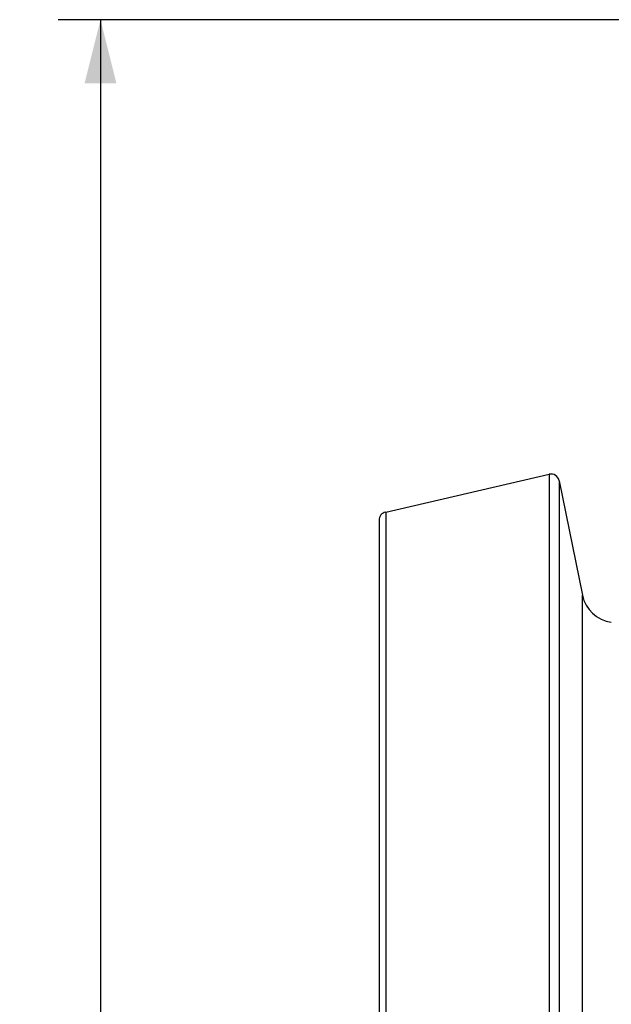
# Model space of a CAD drawing. Header units: millimetres. Extents: x 0 to 594, y 0 to 420.
# Tile 19 of 51: x 205 to 233, y 231 to 277. Entities that reach past the tile are written whole.
import ezdxf

# ---------------------------------------------------------------- set-up
doc = ezdxf.new("R2010")
doc.units = ezdxf.units.MM
doc.header["$LTSCALE"] = 32.67
doc.layers.get('0').update_dxf_attribs({"linetype": 'CONTINUOUS'})
doc.styles.get("Standard").update_dxf_attribs({"font": 'arial.ttf'})
doc.dimstyles.new('DIMSTYLE_2', dxfattribs={"dimtxt": 3, "dimasz": 3, "dimexe": 2, "dimexo": 1.5, "dimgap": 0.75, "dimtad": 1, "dimdec": 1, "dimlfac": 5, "dimdsep": 46, "dimtxsty": 'STANDARD', "dimblk": '_FILLED', "dimblk1": '_FILLED', "dimblk2": '_FILLED', "dimcen": 0.09, "dimadec": 1, "dimazin": 2, "dimtp": 0.8, "dimtm": 0.8, "dimtfac": 1, "dimtdec": 1, "dimtofl": 0, "dimtmove": 0, "dimatfit": 3, "dimldrblk": '_FILLED', "dimfxl": 1, "dimtolj": 1, "dimarcsym": 0})

# ---------------------------------------------------------------- blocks, each defined once
blk = doc.blocks.new('_FILLED')
at = {"color": 0, "linetype": 'BYBLOCK'}
blk.add_solid([(0, 0), (-1, 0.25), (-1, -0.25)], dxfattribs=at)
blk = doc.blocks.new('*D5')
at = {"color": 2, "linetype": 'CONTINUOUS'}
for p, q in [((241.99, 276.91), (207.075, 276.91)), ((209.075, 276.91), (209.075, 217.31)), ((209.075, 157.71), (209.075, 217.31)), ((310.884, 157.71), (207.075, 157.71))]:
    blk.add_line(p, q, dxfattribs=at)
at = {"color": 2, "linetype": 'CONTINUOUS', "xscale": 3, "yscale": 3, "zscale": 3}
for p, rotation in [((209.075, 276.91), 90), ((209.075, 157.71), 270)]:
    blk.add_blockref('_FILLED', p, dxfattribs=dict(at, rotation=rotation))
at = {"color": 2, "linetype": 'CONTINUOUS', "insert": (205.325, 217.31), "char_height": 3, "width": 6.99257, "attachment_point": 2, "rotation": 90, "line_spacing_factor": 0.9}
blk.add_mtext('596', dxfattribs=at)

msp = doc.modelspace()

# ---------------------------------------------------------------- linework, layer by layer
at = {"color": 7, "linetype": 'CONTINUOUS'}
for p, q in [((222.5, 253.742), (230.19, 255.518)), ((230.672, 255.207), (231.763, 249.827)), ((222.19, 253.353), (222.19, 182.068))]:
    msp.add_line(p, q, dxfattribs=at)
at = {"color": 9, "linetype": 'CONTINUOUS'}
for p, q in [((230.19, 255.518), (230.19, 179.902)), ((230.672, 255.207), (230.672, 180.213)), ((222.5, 253.742), (222.5, 181.678)), ((231.763, 185.593), (231.763, 249.827))]:
    msp.add_line(p, q, dxfattribs=at)
at = {"color": 7, "linetype": 'CONTINUOUS'}
for centre, radius, start, end in [((230.28, 255.128), 0.4, 11.4695, 103), ((222.59, 253.353), 0.4, 103, 180), ((233.331, 250.145), 1.6, 191.4695, 262.4054)]:
    msp.add_arc(centre, radius, start, end, dxfattribs=at)

# ---------------------------------------------------------------- dimensions: what is measured, and where the dimension line sits
at = {"color": 2, "linetype": 'CONTINUOUS'}
dim = msp.add_linear_dim(base=(209.075, 157.71), p1=(243.49, 276.91), p2=(312.384, 157.71), angle=270, dimstyle='DIMSTYLE_2', dxfattribs=at)
dim.commit()
dim.dimension.update_dxf_attribs({"geometry": '*D5', "text_midpoint": (209.075, 217.3), "dimtype": 160})

doc.saveas('drawing.dxf')
